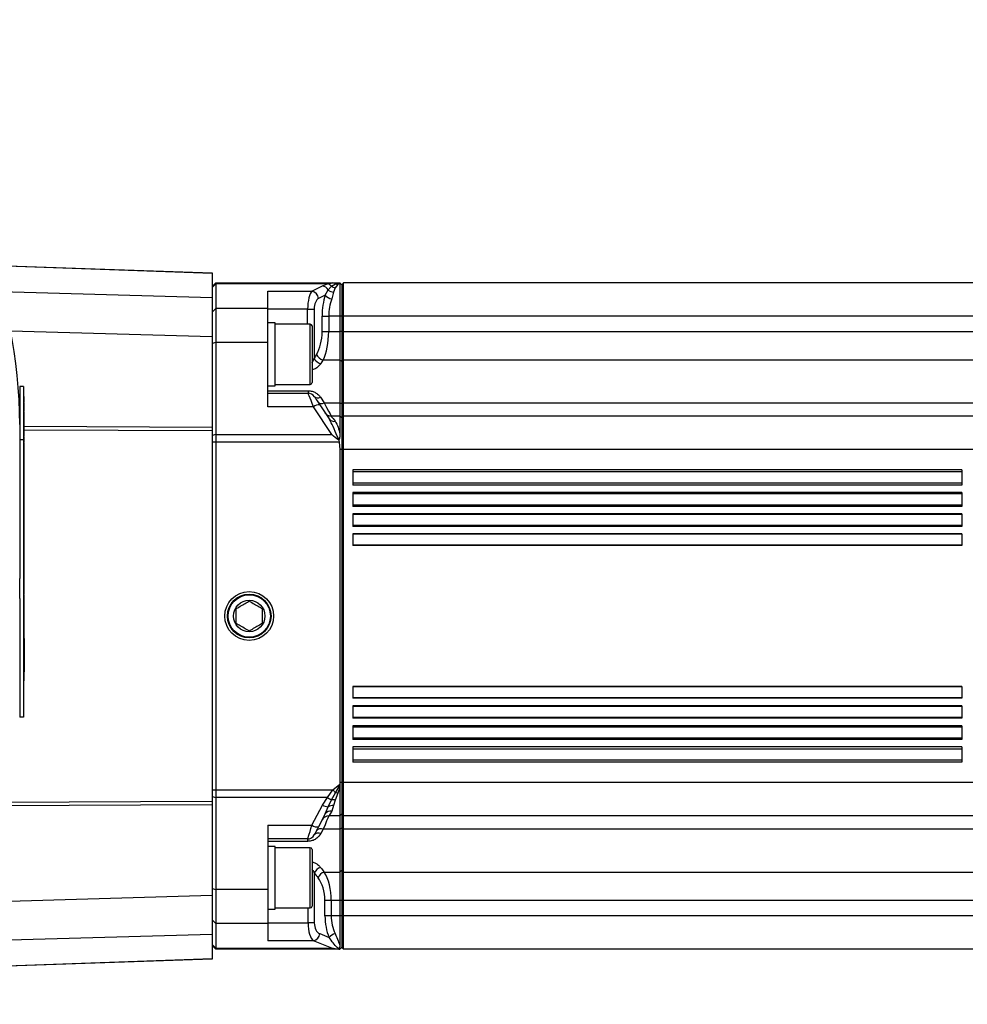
# Model space of a CAD drawing. Extents: x 0 to 8410, y 0 to 5940.
# Tile 75 of 110: x 6196 to 6452, y 3280 to 3546. Entities that reach past the tile are written whole.
import ezdxf

# ---------------------------------------------------------------- set-up
doc = ezdxf.new("R2010")
doc.units = 0
doc.header["$LTSCALE"] = 10
doc.linetypes.add('CENTERX2', pattern=[20.32, 12.7, -2.54, 2.54, -2.54])
doc.layers.get('0').update_dxf_attribs({"linetype": 'CONTINUOUS'})
doc.styles.add('SLDTEXTSTYLE0', font='TXT', dxfattribs={"width": 0.605})
doc.dimstyles.new('SLDDIMSTYLE11', dxfattribs={"dimtxt": 50, "dimasz": 50, "dimexe": 0, "dimexo": 0.0625, "dimgap": 12.5, "dimtad": 1, "dimdec": 1, "dimrnd": 1e-09, "dimzin": 12, "dimtxsty": 'SLDTEXTSTYLE0', "dimsah": 1, "dimcen": 0.09, "dimazin": 3, "dimtfac": 1, "dimtmove": 0, "dimatfit": 3, "dimtolj": 1, "dimtzin": 12})

# ---------------------------------------------------------------- blocks, each defined once
blk = doc.blocks.new('_D_21')
at = {"color": 7, "linetype": 'CONTINUOUS'}
for p, q in [((5638.08, 3303.69), (5638.08, 3824.64)), ((5744.08, 3303.69), (5744.08, 3824.64)), ((5638.08, 3809.64), (5538.08, 3809.64)), ((5638.08, 3809.64), (5744.08, 3809.64)), ((5744.08, 3809.64), (6258.91, 3809.64))]:
    blk.add_line(p, q, dxfattribs=at)
for points in [[(5638.08, 3809.64), (5588.08, 3817.14), (5588.08, 3802.14)], [(5744.08, 3809.64), (5794.08, 3802.14), (5794.08, 3817.14)]]:
    blk.add_solid(points, dxfattribs=at)
at = {"color": 7, "linetype": 'CONTINUOUS', "char_height": 50, "attachment_point": 1, "style": 'SLDTEXTSTYLE0'}
for s, insert in [('106', (5987.94, 3950.83)), ('(4x M12)', (5987.94, 3874.1))]:
    blk.add_mtext(s, dxfattribs=dict(at, insert=insert))

msp = doc.modelspace()

# ---------------------------------------------------------------- linework, layer by layer
at = {"color": 7, "linetype": 'CONTINUOUS'}
for p, q in [((6188.731794, 3479.200068), (6248.080914, 3477.127554)), ((6248.080914, 3477.127554), (6248.080914, 3476.991298)), ((6248.080914, 3476.991298), (6248.080914, 3470.45994)), ((6249.080961, 3474.452915), (6248.080914, 3473.452928)), ((6249.080961, 3474.452915), (6249.080961, 3474.180343)), ((6249.080961, 3474.452915), (6280.671542, 3474.452915)), ((6249.080961, 3474.180343), (6249.080961, 3467.519882)), ((6280.671542, 3474.452915), (6282.572393, 3474.452915)), ((6282.572393, 3474.452915), (6282.570784, 3474.428656)), ((6282.570784, 3474.428656), (6282.580917, 3474.354687)), ((6283.08094, 3473.952951), (6282.580917, 3474.452915)), ((6282.580917, 3474.354687), (6282.580917, 3465.452912)), ((6283.580904, 3474.452915), (6283.08094, 3473.952951)), ((6283.08094, 3473.952951), (6283.08094, 3465.452912)), ((6283.580904, 3465.452912), (6283.580904, 3474.452915)), ((6453.580921, 3474.452915), (6283.580904, 3474.452915)), ((6263.080959, 3467.519882), (6263.080959, 3472.174051)), ((6248.080914, 3470.45994), (6248.080914, 3459.859791)), ((6249.080961, 3467.519882), (6249.080961, 3458.327475)), ((6263.080959, 3458.327475), (6263.080959, 3467.519882)), ((6282.580917, 3465.452912), (6282.580917, 3461.290422)), ((6283.08094, 3465.452912), (6283.08094, 3461.290422)), ((6283.580904, 3461.290422), (6283.580904, 3465.452912)), ((6265.080934, 3463.66361), (6263.080959, 3463.66361)), ((6265.080934, 3463.015291), (6265.080934, 3463.66361)), ((6274.58096, 3463.298591), (6265.080934, 3463.298591)), ((6265.080934, 3446.663591), (6265.080934, 3463.015291)), ((6275.080924, 3462.798598), (6275.080924, 3447.803738)), ((6282.580917, 3461.290422), (6282.580917, 3453.606668)), ((6283.08094, 3461.290422), (6283.08094, 3453.222486)), ((6283.580904, 3453.606668), (6283.580904, 3461.290422)), ((6248.080914, 3459.859791), (6248.080914, 3435.484263)), ((6249.080961, 3458.327475), (6249.080961, 3433.470252)), ((6263.080959, 3440.957698), (6263.080959, 3458.327475)), ((6282.580917, 3453.606668), (6282.580917, 3442.052933)), ((6283.08094, 3453.222486), (6283.08094, 3441.732916)), ((6283.580904, 3442.052933), (6283.580904, 3453.606668)), ((6265.080934, 3447.02861), (6274.58096, 3447.02861)), ((6275.080924, 3447.803738), (6275.080924, 3447.528603)), ((6197.080915, 3446.430596), (6196.080928, 3446.430596)), ((6196.080928, 3446.430596), (6196.080928, 3432.062658)), ((6197.080915, 3446.430596), (6197.080915, 3432.062658)), ((6263.080959, 3446.663591), (6265.080934, 3446.663591)), ((6263.080959, 3444.663616), (6274.000232, 3444.663616)), ((6197.305923, 3443.748685), (6197.080915, 3443.748685)), ((6197.280948, 3443.719151), (6197.080915, 3443.719151)), ((6197.280948, 3441.935542), (6197.080915, 3441.935542)), ((6197.280948, 3441.520544), (6197.080915, 3441.520544)), ((6197.280948, 3441.520544), (6197.280948, 3441.935542)), ((6197.280948, 3440.635594), (6197.280948, 3441.520544)), ((6277.129953, 3441.536101), (6279.648845, 3437.691423)), ((6282.580917, 3442.052933), (6282.580917, 3438.452932)), ((6283.08094, 3441.732916), (6283.08094, 3437.952938)), ((6283.580904, 3438.452932), (6283.580904, 3442.052933)), ((6197.280948, 3440.635594), (6197.080915, 3440.635594)), ((6197.280948, 3440.268459), (6197.080915, 3440.268459)), ((6197.305923, 3439.527305), (6197.080915, 3439.527305)), ((6197.280948, 3440.268459), (6197.280948, 3440.635594)), ((6197.280948, 3439.677599), (6197.280948, 3440.268459)), ((6197.280948, 3438.710841), (6197.280948, 3439.484539)), ((6197.280948, 3438.710841), (6197.080915, 3438.710841)), ((6197.305923, 3437.557908), (6197.080915, 3437.557908)), ((6197.280948, 3436.953636), (6197.080915, 3436.953636)), ((6197.280948, 3436.553749), (6197.080915, 3436.553749)), ((6197.280948, 3436.210188), (6197.080915, 3436.210188)), ((6197.280948, 3437.61498), (6197.280948, 3438.710841)), ((6197.280948, 3436.953636), (6197.280948, 3437.421086)), ((6197.280948, 3436.553749), (6197.280948, 3436.953636)), ((6197.280948, 3436.210188), (6197.280948, 3436.553749)), ((6197.280948, 3435.540321), (6197.280948, 3436.210188)), ((6282.580917, 3438.452932), (6280.230646, 3438.452932)), ((6283.08094, 3437.952938), (6282.580917, 3438.452932)), ((6282.580917, 3438.452932), (6282.580917, 3433.690759)), ((6283.580904, 3438.452932), (6283.08094, 3437.952938)), ((6283.08094, 3437.952938), (6283.08094, 3429.452928)), ((6283.580904, 3429.452928), (6283.580904, 3438.452932)), ((6453.580921, 3438.452932), (6283.580904, 3438.452932)), ((6197.280948, 3435.540321), (6197.080915, 3435.540321)), ((6197.280948, 3435.196402), (6197.080915, 3435.196402)), ((6197.280948, 3434.866937), (6197.080915, 3434.866937)), ((6197.280948, 3434.523019), (6197.080915, 3434.523019)), ((6197.280948, 3433.78559), (6197.080915, 3433.78559)), ((6197.280948, 3435.196402), (6197.280948, 3435.540321)), ((6197.280948, 3434.866937), (6197.280948, 3435.196402)), ((6197.280948, 3434.523019), (6197.280948, 3434.866937)), ((6197.280948, 3433.78559), (6197.280948, 3434.523019)), ((6197.280948, 3433.441314), (6197.280948, 3433.78559)), ((6248.080914, 3435.484263), (6248.080914, 3434.449616)), ((6248.080914, 3434.449616), (6248.080914, 3334.456238)), ((6197.080915, 3432.062658), (6196.080928, 3432.062658)), ((6196.080928, 3432.062658), (6196.080928, 3394.601705)), ((6197.280948, 3433.441314), (6197.080915, 3433.441314)), ((6197.305923, 3432.761731), (6197.080915, 3432.761731)), ((6197.280948, 3432.74388), (6197.080915, 3432.74388)), ((6197.080915, 3432.062658), (6197.080915, 3357.140722)), ((6197.280948, 3431.257131), (6197.080915, 3431.257131)), ((6197.280948, 3432.918879), (6197.280948, 3433.441314)), ((6197.280948, 3430.059942), (6197.280948, 3431.257131)), ((6249.080961, 3433.470252), (6249.080961, 3431.399705)), ((6249.080961, 3431.399705), (6249.080961, 3337.506148)), ((6282.356267, 3432.109448), (6282.265608, 3431.918325)), ((6282.265608, 3431.918325), (6282.372777, 3431.399705)), ((6282.372777, 3431.399705), (6282.580917, 3429.452928)), ((6197.280948, 3430.059942), (6197.080915, 3430.059942)), ((6197.280948, 3391.217979), (6197.280948, 3430.059942)), ((6282.580917, 3429.452928), (6282.580917, 3339.452925)), ((6283.08094, 3429.452928), (6283.08094, 3339.452925)), ((6283.580904, 3339.452925), (6283.580904, 3429.452928)), ((6450.580959, 3423.95294), (6286.080961, 3423.95294)), ((6286.080961, 3423.95294), (6286.080961, 3419.803443)), ((6450.580959, 3423.95294), (6450.580959, 3419.803443)), ((6450.580959, 3419.803443), (6286.080961, 3419.803443)), ((6450.580959, 3417.803439), (6286.080961, 3417.803439)), ((6286.080961, 3417.803439), (6286.080961, 3414.076599)), ((6450.580959, 3417.803439), (6450.580959, 3414.076599)), ((6450.580959, 3414.076599), (6286.080961, 3414.076599)), ((6450.580959, 3412.076595), (6286.080961, 3412.076595)), ((6286.080961, 3412.076595), (6286.080961, 3408.671709)), ((6450.580959, 3412.076595), (6450.580959, 3408.671709)), ((6450.580959, 3408.671709), (6286.080961, 3408.671709)), ((6450.580959, 3406.671735), (6286.080961, 3406.671735)), ((6286.080961, 3406.671735), (6286.080961, 3403.510156)), ((6450.580959, 3406.671735), (6450.580959, 3403.510156)), ((6450.580959, 3403.510156), (6286.080961, 3403.510156)), ((6196.080928, 3389.219436), (6196.080928, 3394.601705)), ((6197.280948, 3394.829633), (6197.305923, 3394.829633)), ((6197.280948, 3391.217979), (6197.080915, 3391.217979)), ((6197.305923, 3393.185499), (6197.280948, 3393.185499)), ((6197.280948, 3392.988774), (6197.305923, 3392.988774)), ((6197.280948, 3390.89969), (6197.280948, 3391.217979)), ((6196.080928, 3389.219436), (6196.080928, 3389.035525)), ((6196.080928, 3388.969692), (6196.080928, 3389.035525)), ((6196.080928, 3388.969692), (6196.080928, 3357.140722)), ((6197.280948, 3390.89969), (6197.080915, 3390.89969)), ((6197.280948, 3390.69772), (6197.080915, 3390.69772)), ((6197.305923, 3390.180382), (6197.080915, 3390.180382)), ((6197.280948, 3389.746132), (6197.080915, 3389.746132)), ((6197.280948, 3390.69772), (6197.280948, 3390.89969)), ((6197.280948, 3390.335622), (6197.280948, 3390.69772)), ((6197.280948, 3389.746132), (6197.280948, 3390.160593)), ((6197.280948, 3378.42414), (6197.280948, 3389.746132)), ((6197.280948, 3378.42414), (6197.080915, 3378.42414)), ((6197.280948, 3378.42414), (6197.280948, 3371.354225)), ((6197.280948, 3371.354225), (6197.080915, 3371.354225)), ((6197.280948, 3371.354225), (6197.280948, 3369.356307)), ((6197.280948, 3369.919183), (6197.305923, 3369.919183)), ((6197.280948, 3369.356307), (6197.080915, 3369.356307)), ((6197.280948, 3366.958859), (6197.280948, 3369.356307)), ((6197.280948, 3368.919077), (6197.305923, 3368.919077)), ((6197.280948, 3366.958859), (6197.080915, 3366.958859)), ((6450.580959, 3365.395697), (6286.080961, 3365.395697)), ((6286.080961, 3365.395697), (6286.080961, 3362.234118)), ((6450.580959, 3365.395697), (6450.580959, 3362.234118)), ((6450.580959, 3362.234118), (6286.080961, 3362.234118)), ((6450.580959, 3360.234114), (6286.080961, 3360.234114)), ((6286.080961, 3360.234114), (6286.080961, 3356.829258)), ((6450.580959, 3360.234114), (6450.580959, 3356.829258)), ((6197.080915, 3357.140722), (6196.080928, 3357.140722)), ((6450.580959, 3356.829258), (6286.080961, 3356.829258)), ((6450.580959, 3354.829254), (6286.080961, 3354.829254)), ((6286.080961, 3354.829254), (6286.080961, 3351.102414)), ((6450.580959, 3354.829254), (6450.580959, 3351.102414)), ((6450.580959, 3351.102414), (6286.080961, 3351.102414)), ((6450.580959, 3349.10241), (6286.080961, 3349.10241)), ((6286.080961, 3349.10241), (6286.080961, 3344.952914)), ((6450.580959, 3349.10241), (6450.580959, 3344.952914)), ((6450.580959, 3344.952914), (6286.080961, 3344.952914)), ((6282.572393, 3339.060518), (6282.570784, 3338.666114)), ((6282.570784, 3338.666114), (6282.580917, 3338.12696)), ((6282.580917, 3338.12696), (6282.580917, 3330.452921)), ((6283.08094, 3339.452925), (6283.08094, 3330.952915)), ((6283.580904, 3330.452921), (6283.580904, 3339.452925)), ((6249.080961, 3337.506148), (6249.080961, 3335.435602)), ((6249.080961, 3335.435602), (6249.080961, 3310.578378)), ((6248.080914, 3334.456238), (6248.080914, 3333.42159)), ((6248.080914, 3333.42159), (6248.080914, 3309.046062)), ((6278.626804, 3330.984148), (6276.812618, 3327.534797)), ((6282.580917, 3330.452921), (6279.555266, 3330.452921)), ((6283.08094, 3330.952915), (6282.580917, 3330.452921)), ((6282.580917, 3330.452921), (6282.580917, 3326.85292)), ((6283.580904, 3330.452921), (6283.08094, 3330.952915)), ((6283.08094, 3330.952915), (6283.08094, 3327.172937)), ((6453.580921, 3330.452921), (6283.580904, 3330.452921)), ((6283.580904, 3326.85292), (6283.580904, 3330.452921)), ((6263.080959, 3327.948155), (6263.080959, 3310.578378)), ((6283.08094, 3327.172937), (6283.08094, 3315.683367)), ((6282.580917, 3326.85292), (6282.580917, 3315.299186)), ((6283.580904, 3315.299186), (6283.580904, 3326.85292)), ((6273.873096, 3324.242237), (6263.080959, 3324.242237)), ((6265.080934, 3322.242233), (6263.080959, 3322.242233)), ((6265.080934, 3310.486319), (6265.080934, 3322.242233)), ((6274.58096, 3321.877244), (6265.080934, 3321.877244)), ((6275.080924, 3321.37725), (6275.080924, 3306.107255)), ((6282.580917, 3315.299186), (6282.580917, 3307.615432)), ((6283.08094, 3315.683367), (6283.08094, 3307.615432)), ((6283.580904, 3307.615432), (6283.580904, 3315.299186)), ((6248.080914, 3309.046062), (6248.080914, 3298.445942)), ((6249.080961, 3310.578378), (6249.080961, 3301.386001)), ((6263.080959, 3310.578378), (6263.080959, 3301.386001)), ((6265.080934, 3305.242243), (6265.080934, 3310.486319)), ((6282.580917, 3307.615432), (6282.580917, 3303.452911)), ((6283.08094, 3307.615432), (6283.08094, 3303.452911)), ((6283.580904, 3303.452911), (6283.580904, 3307.615432)), ((6263.080959, 3305.242243), (6265.080934, 3305.242243)), ((6265.080934, 3305.607232), (6274.58096, 3305.607232)), ((6282.580917, 3303.452911), (6282.580917, 3295.513096)), ((6283.08094, 3303.452911), (6283.08094, 3294.952931)), ((6283.580904, 3294.452938), (6283.580904, 3303.452911)), ((6249.080961, 3301.386001), (6249.080961, 3294.72551)), ((6263.080959, 3301.386001), (6263.080959, 3296.731772)), ((6248.080914, 3298.445942), (6248.080914, 3291.914525)), ((6248.080914, 3295.452925), (6249.080961, 3294.452938)), ((6249.080961, 3294.72551), (6249.080961, 3294.452938)), ((6282.372777, 3294.452938), (6249.080961, 3294.452938)), ((6282.356267, 3294.619026), (6282.265608, 3294.469746)), ((6282.265608, 3294.469746), (6282.372777, 3294.452938)), ((6282.372777, 3294.452938), (6282.580917, 3294.452938)), ((6283.08094, 3294.952931), (6282.580917, 3294.452938)), ((6283.580904, 3294.452938), (6283.08094, 3294.952931)), ((6453.580921, 3294.452938), (6283.580904, 3294.452938)), ((6248.080914, 3291.778328), (6154.20032, 3288.499924)), ((6248.080914, 3291.914525), (6248.080914, 3291.778328))]:
    msp.add_line(p, q, dxfattribs=at)
at = {"color": 8, "linetype": 'CONTINUOUS'}
for p, q in [((6248.080914, 3476.991298), (6188.780193, 3479.062142)), ((6249.080961, 3474.180343), (6248.080914, 3473.21439)), ((6279.272382, 3474.180343), (6249.080961, 3474.180343)), ((6275.042539, 3472.174051), (6277.903144, 3473.631444)), ((6277.903144, 3473.631444), (6279.272382, 3474.180343)), ((6279.272382, 3474.180343), (6280.671542, 3474.452915)), ((6279.394572, 3472.562316), (6280.305629, 3473.539593)), ((6280.305629, 3473.539593), (6281.352346, 3474.171343)), ((6282.03315, 3473.992171), (6281.338875, 3473.125639)), ((6281.352346, 3474.171343), (6282.570784, 3474.428656)), ((6282.580917, 3474.354687), (6282.03315, 3473.992171)), ((6191.005533, 3472.087266), (6248.080914, 3470.45994)), ((6263.080959, 3472.174051), (6275.042539, 3472.174051)), ((6278.626804, 3471.166494), (6276.812618, 3470.242205)), ((6278.626804, 3471.166494), (6279.394572, 3472.562316)), ((6280.885999, 3471.975567), (6280.396943, 3470.127645)), ((6281.338875, 3473.125639), (6280.885999, 3471.975567)), ((6249.080961, 3467.519882), (6248.080914, 3466.553929)), ((6263.080959, 3467.519882), (6249.080961, 3467.519882)), ((6273.873096, 3467.344465), (6263.080959, 3467.344465)), ((6273.873096, 3467.344465), (6275.643175, 3467.344465)), ((6273.873096, 3463.298591), (6273.873096, 3467.344465)), ((6275.643175, 3467.344465), (6275.643175, 3454.132738)), ((6277.785187, 3461.290422), (6277.785187, 3465.452912)), ((6277.785187, 3465.452912), (6279.555266, 3465.452912)), ((6279.555266, 3465.452912), (6279.555266, 3461.290422)), ((6282.580917, 3465.452912), (6279.555266, 3465.452912)), ((6283.08094, 3465.452912), (6282.580917, 3465.452912)), ((6283.580904, 3465.452912), (6283.08094, 3465.452912)), ((6453.580921, 3465.452912), (6283.580904, 3465.452912)), ((6274.58096, 3447.321745), (6274.58096, 3463.298591)), ((6248.080914, 3459.859791), (6193.598275, 3461.413237)), ((6277.785187, 3461.290422), (6279.555266, 3461.290422)), ((6279.555266, 3461.290422), (6282.580917, 3461.290422)), ((6283.08094, 3461.290422), (6282.580917, 3461.290422)), ((6283.580904, 3461.290422), (6283.08094, 3461.290422)), ((6283.580904, 3461.290422), (6453.580921, 3461.290422)), ((6249.080961, 3458.327475), (6248.080914, 3458.068641)), ((6263.080959, 3458.327475), (6249.080961, 3458.327475)), ((6282.580917, 3453.606668), (6278.040533, 3453.606668)), ((6283.08094, 3453.222486), (6282.580917, 3453.606668)), ((6283.580904, 3453.606668), (6283.08094, 3453.222486)), ((6453.580921, 3453.606668), (6283.580904, 3453.606668)), ((6274.58096, 3447.02861), (6274.58096, 3447.321745)), ((6263.080959, 3445.311191), (6274.000232, 3445.311191)), ((6274.000232, 3445.311191), (6274.000232, 3444.663616)), ((6277.346079, 3443.542572), (6278.343742, 3442.052933)), ((6278.343742, 3442.052933), (6282.580917, 3442.052933)), ((6283.08094, 3441.732916), (6282.580917, 3442.052933)), ((6283.580904, 3442.052933), (6283.08094, 3441.732916)), ((6283.580904, 3442.052933), (6453.580921, 3442.052933)), ((6197.280948, 3439.484539), (6197.080915, 3439.484539)), ((6275.457029, 3440.957698), (6263.080959, 3440.957698)), ((6280.362551, 3433.470252), (6275.457029, 3440.957698)), ((6197.280948, 3437.421086), (6197.080915, 3437.421086)), ((6197.280948, 3435.717824), (6248.080914, 3435.484263)), ((6248.080914, 3434.449616), (6197.280948, 3434.683176)), ((6249.080961, 3433.470252), (6248.080914, 3433.211448)), ((6249.080961, 3431.399705), (6248.080914, 3431.399705)), ((6249.080961, 3433.470252), (6280.362551, 3433.470252)), ((6282.372777, 3431.399705), (6249.080961, 3431.399705)), ((6283.08094, 3429.452928), (6282.580917, 3429.452928)), ((6283.580904, 3429.452928), (6283.08094, 3429.452928)), ((6453.580921, 3429.452928), (6283.580904, 3429.452928)), ((6450.580959, 3423.37248), (6286.080961, 3423.37248)), ((6450.580959, 3420.383873), (6286.080961, 3420.383873)), ((6450.580959, 3417.434307), (6286.080961, 3417.434307)), ((6450.580959, 3414.44573), (6286.080961, 3414.44573)), ((6450.580959, 3411.868455), (6286.080961, 3411.868455)), ((6450.580959, 3408.879879), (6286.080961, 3408.879879)), ((6450.580959, 3406.585219), (6286.080961, 3406.585219)), ((6450.580959, 3403.596642), (6286.080961, 3403.596642)), ((6197.280948, 3390.160593), (6197.080915, 3390.160593)), ((6450.580959, 3365.309211), (6286.080961, 3365.309211)), ((6450.580959, 3362.320604), (6286.080961, 3362.320604)), ((6450.580959, 3360.025975), (6286.080961, 3360.025975)), ((6450.580959, 3357.037398), (6286.080961, 3357.037398)), ((6450.580959, 3354.460123), (6286.080961, 3354.460123)), ((6450.580959, 3351.471546), (6286.080961, 3351.471546)), ((6450.580959, 3348.52195), (6286.080961, 3348.52195)), ((6450.580959, 3345.533373), (6286.080961, 3345.533373)), ((6280.671542, 3337.506148), (6282.572393, 3339.060518)), ((6281.352346, 3336.742255), (6282.570784, 3338.666114)), ((6282.580917, 3338.12696), (6282.03315, 3336.610111)), ((6283.08094, 3339.452925), (6282.580917, 3339.452925)), ((6283.580904, 3339.452925), (6283.08094, 3339.452925)), ((6453.580921, 3339.452925), (6283.580904, 3339.452925)), ((6248.080914, 3337.506148), (6249.080961, 3337.506148)), ((6248.080914, 3335.694405), (6249.080961, 3335.435602)), ((6249.080961, 3337.506148), (6280.671542, 3337.506148)), ((6279.272382, 3335.435602), (6249.080961, 3335.435602)), ((6277.903144, 3333.387139), (6279.272382, 3335.435602)), ((6279.272382, 3335.435602), (6280.671542, 3337.506148)), ((6280.305629, 3334.82829), (6281.352346, 3336.742255)), ((6282.03315, 3336.610111), (6281.338875, 3334.748718)), ((6248.080914, 3333.42159), (6183.447038, 3333.124431)), ((6183.935856, 3334.161314), (6248.080914, 3334.456238)), ((6275.042539, 3327.948155), (6277.903144, 3333.387139)), ((6278.626804, 3330.984148), (6279.394572, 3332.889202)), ((6279.394572, 3332.889202), (6280.305629, 3334.82829)), ((6280.885999, 3333.251687), (6280.396943, 3331.762227)), ((6281.338875, 3334.748718), (6280.885999, 3333.251687)), ((6263.080959, 3327.948155), (6275.042539, 3327.948155)), ((6283.08094, 3327.172937), (6282.580917, 3326.85292)), ((6283.580904, 3326.85292), (6283.08094, 3327.172937)), ((6278.040533, 3326.85292), (6277.413313, 3325.686219)), ((6282.580917, 3326.85292), (6278.040533, 3326.85292)), ((6453.580921, 3326.85292), (6283.580904, 3326.85292)), ((6273.873096, 3323.594662), (6263.080959, 3323.594662)), ((6273.873096, 3324.242237), (6273.873096, 3323.594662)), ((6274.58096, 3305.607232), (6274.58096, 3321.877244)), ((6275.673156, 3315.059068), (6275.673156, 3301.561388)), ((6278.343742, 3315.299186), (6282.580917, 3315.299186)), ((6283.08094, 3315.683367), (6282.580917, 3315.299186)), ((6283.580904, 3315.299186), (6283.08094, 3315.683367)), ((6283.580904, 3315.299186), (6453.580921, 3315.299186)), ((6166.687911, 3306.725326), (6248.080914, 3309.046062)), ((6248.080914, 3310.837182), (6249.080961, 3310.578378)), ((6263.080959, 3310.578378), (6249.080961, 3310.578378)), ((6278.557723, 3303.452911), (6278.557723, 3307.615432)), ((6280.230646, 3307.615432), (6278.557723, 3307.615432)), ((6282.580917, 3307.615432), (6280.230646, 3307.615432)), ((6280.230646, 3307.615432), (6280.230646, 3303.452911)), ((6283.08094, 3307.615432), (6282.580917, 3307.615432)), ((6283.580904, 3307.615432), (6283.08094, 3307.615432)), ((6453.580921, 3307.615432), (6283.580904, 3307.615432)), ((6274.000232, 3301.561388), (6274.000232, 3305.607232)), ((6280.230646, 3303.452911), (6278.557723, 3303.452911)), ((6282.580917, 3303.452911), (6280.230646, 3303.452911)), ((6283.08094, 3303.452911), (6282.580917, 3303.452911)), ((6283.580904, 3303.452911), (6283.08094, 3303.452911)), ((6453.580921, 3303.452911), (6283.580904, 3303.452911)), ((6248.080914, 3302.351924), (6249.080961, 3301.386001)), ((6263.080959, 3301.386001), (6249.080961, 3301.386001)), ((6263.080959, 3301.561388), (6274.000232, 3301.561388)), ((6275.673156, 3301.561388), (6274.000232, 3301.561388)), ((6248.080914, 3298.445942), (6156.683182, 3295.839938)), ((6277.129953, 3298.663619), (6279.648845, 3297.633442)), ((6248.080914, 3295.691433), (6249.080961, 3294.72551)), ((6275.457029, 3296.731772), (6263.080959, 3296.731772)), ((6280.362551, 3294.72551), (6275.457029, 3296.731772)), ((6249.080961, 3294.72551), (6280.362551, 3294.72551)), ((6153.039252, 3288.595619), (6248.080914, 3291.914525))]:
    msp.add_line(p, q, dxfattribs=at)
at = {"color": 8, "linetype": 'CONTINUOUS', "flags": 128}
for points in [[(6275.457029, 3440.957698), (6275.112932, 3441.833022), (6274.798577, 3442.632707), (6274.524932, 3443.32886), (6274.301534, 3443.89722), (6274.136131, 3444.317969), (6274.034505, 3444.576445), (6274.000232, 3444.663616)], [(6278.343742, 3442.052933), (6278.994565, 3440.811189), (6279.522722, 3439.803603), (6279.91194, 3439.060988), (6280.150359, 3438.606116), (6280.230646, 3438.452932)], [(6280.230646, 3438.452932), (6280.354683, 3438.297989), (6280.722623, 3437.838497), (6281.321769, 3437.09028)], [(6280.671542, 3337.506148), (6280.76077, 3337.405982), (6280.84964, 3337.306263), (6280.937736, 3337.207469), (6281.02458, 3337.110015), (6281.109874, 3337.01432), (6281.193142, 3336.92086), (6281.274085, 3336.830022), (6281.352346, 3336.742255)], [(6279.555266, 3330.452921), (6279.490833, 3330.299738), (6279.299443, 3329.844865), (6278.986995, 3329.10225), (6278.563027, 3328.094664), (6278.040533, 3326.85292)], [(6280.396943, 3331.762227), (6279.93453, 3331.042948), (6279.650872, 3330.601665), (6279.555266, 3330.452921)], [(6273.873096, 3324.242237), (6273.900573, 3324.329408), (6273.982172, 3324.587884), (6274.114912, 3325.008633), (6274.294262, 3325.576993), (6274.513965, 3326.273146), (6274.766331, 3327.072831), (6275.042539, 3327.948155)]]:
    msp.add_lwpolyline(points, dxfattribs=at)
at = {"color": 7, "linetype": 'CONTINUOUS', "flags": 128}
for points in [[(6275.673156, 3443.759652), (6275.707428, 3443.707349), (6275.809054, 3443.552258), (6275.974457, 3443.299832), (6276.197855, 3442.958804), (6276.4715, 3442.541095), (6276.785855, 3442.061307), (6277.129953, 3441.536101)], [(6276.812618, 3327.534797), (6276.53641, 3327.009621), (6276.284044, 3326.529803), (6276.064401, 3326.112124), (6275.88505, 3325.771096), (6275.752251, 3325.51864), (6275.670712, 3325.363579), (6275.643175, 3325.311276)]]:
    msp.add_lwpolyline(points, dxfattribs=at)
at = {"color": 7, "linetype": 'CONTINUOUS'}
for radius in [6.6, 5.9, 5.712475, 4.25]:
    msp.add_circle((6258.080933, 3384.452925), radius, dxfattribs=at)
at = {"color": 7, "linetype": 'CENTERX2'}
msp.add_arc((5691.080933, 2964.452925), 970, 74.298428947, 58.256891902, dxfattribs=at)
at = {"color": 7, "linetype": 'CONTINUOUS'}
for centre, radius, start, end in [((6066.147973, 3436.086403), 129.932973, 0.03010157, 90.02956228), ((6274.580933, 3462.798603), 0.5, 0, 90), ((6274.580933, 3447.528603), 0.5, 270, 360), ((6274.000244, 3442.663603), 2, 33.23138455, 90), ((6280.230635, 3440.452925), 2, 213.23138455, 270), ((6279.555275, 3328.452925), 2, 90, 152.25803952), ((6273.873073, 3326.242247), 2, 270, 332.25803952), ((6274.580933, 3321.377247), 0.5, 0, 90), ((6274.580933, 3306.107247), 0.5, 270, 360)]:
    msp.add_arc(centre, radius, start, end, dxfattribs=at)
at = {"color": 8, "linetype": 'CONTINUOUS'}
for centre, radius, start, end in [((6277.570887, 3471.593117), 2.06523, 27.98844506, 80.7419245), ((6278.880126, 3472.394347), 1.828564, 38.77832702, 77.61286564), ((6281.689183, 3475.49651), 2.396611, 234.73941883, 261.59509094), ((6280.647129, 3473.430055), 1.023151, 46.42845049, 88.63276761), ((6282.211644, 3476.053423), 2.068966, 245.46007144, 265.05082758), ((6274.655445, 3470.042519), 2.166395, 5.28868712, 79.70706604), ((6280.956859, 3473.10924), 3.033713, 219.82056965, 259.36425552), ((6281.012784, 3474.486704), 2.514335, 229.93962878, 267.10964983), ((6278.656127, 3456.103517), 2.571617, 201.92188547, 256.15004186), ((6278.030499, 3455.130879), 2.587586, 202.68981423, 256.20092527), ((6276.962077, 3439.313139), 2.229292, 85.68128332, 132.46376726), ((6276.65337, 3444.75894), 1.399785, 225.55205261, 299.66106416), ((6277.6289, 3443.251032), 1.395148, 226.62865213, 300.82227746), ((6280.936199, 3438.645643), 1.602441, 216.54679462, 283.92276636), ((6282.967737, 3340.540064), 6.301681, 234.09749139, 245.01100434), ((6280.570931, 3330.896574), 5.897676, 75.64486512, 82.38618672), ((6280.05025, 3337.335635), 4.494517, 241.46362468, 261.61153088), ((6280.658372, 3330.938806), 2.324056, 84.37921412, 122.94207231), ((6280.585688, 3331.716718), 3.12415, 76.04938778, 95.14309153), ((6280.062399, 3330.120736), 1.675235, 78.48059584, 148.9759731), ((6276.386309, 3329.705851), 2.212513, 232.60183069, 281.10926669), ((6276.768928, 3324.362459), 1.472268, 64.0439048, 139.8748465), ((6277.379506, 3325.542301), 1.467883, 63.23534, 139.07306398), ((6278.195573, 3313.943708), 2.758009, 107.93932288, 156.14598503), ((6279.186472, 3312.702828), 2.729701, 107.98247578, 157.15902907), ((6274.951726, 3298.859626), 2.187028, 283.35864542, 354.85809967), ((6282.160272, 3295.51427), 3.286055, 104.78367461, 139.84193069)]:
    msp.add_arc(centre, radius, start, end, dxfattribs=at)
for centre, major_axis, ratio, start_param, end_param in [((6275.450912, 3467.344448), (0, 5), 0.3155677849, 0.2617993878, 1.5707963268), ((6283.570578, 3465.452925), (0, 11), 0.5259463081, 1.0246316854, 1.5707963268), ((6277.221018, 3467.344448), (0, 3), 0.5259463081, 0.2617993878, 1.5707963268), ((6285.340684, 3465.452925), (0, 9), 0.6428232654, 1.0246316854, 1.5707963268), ((6273.577599, 3461.290416), (0, 8), 0.5259463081, 3.8360909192, 4.7123889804), ((6275.347705, 3461.290416), (0, 10), 0.4207570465, 3.8360909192, 4.7123889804), ((6307.238162, 3384.452925), (0, 92), 0.5259463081, 0.6944982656, 0.7114906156), ((6309.008268, 3384.452925), (0, 90), 0.5376340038, 0.6944982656, 0.7114906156), ((6316.919834, 3384.452925), (0, 90), 0.6697234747, 2.4253545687, 2.447094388), ((6315.246906, 3384.452925), (0, 92), 0.6551642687, 2.4253545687, 2.447094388), ((6274.989321, 3307.615434), (0, 10), 0.524131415, 4.7123889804, 5.5886870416), ((6273.316393, 3307.615434), (0, 8), 0.6551642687, 4.7123889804, 5.5886870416), ((6285.764514, 3303.452925), (0, 11), 0.6551642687, 1.5707963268, 2.1282695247), ((6287.437442, 3303.452925), (0, 9), 0.8007563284, 1.5707963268, 2.1282695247), ((6275.965737, 3301.561401), (0, 5), 0.3930985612, 1.5707963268, 2.8797932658), ((6277.638666, 3301.561401), (0, 3), 0.6551642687, 1.5707963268, 2.8797932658)]:
    msp.add_ellipse(centre, major_axis=major_axis, ratio=ratio, start_param=start_param, end_param=end_param, dxfattribs=at)
for points, knots in [([(6275.080924, 3452.974381), (6275.08803, 3452.981656), (6275.401597, 3453.302676), (6275.52377, 3453.722463), (6275.643175, 3454.132738)], [0, 0, 0, 0, 0.0226613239, 1, 1, 1, 1]), ([(6277.413313, 3452.617976), (6277.096714, 3452.230747), (6276.583742, 3451.603337), (6275.651522, 3451.065391), (6275.167739, 3450.966191), (6275.080924, 3450.94839)], [0, 0, 0, 0, 0.5695053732, 0.9227472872, 1, 1, 1, 1]), ([(6274.000232, 3445.311191), (6274.367385, 3445.281871), (6275.098393, 3445.223496), (6276.172487, 3444.746223), (6276.90539, 3444.148295), (6277.245139, 3443.681314), (6277.346079, 3443.542572)], [0, 0, 0, 0, 0.2547734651, 0.5072577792, 0.8536048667, 1, 1, 1, 1]), ([(6282.356267, 3432.109448), (6282.194339, 3432.403582), (6281.548718, 3433.576318), (6280.806748, 3435.600158), (6280.018513, 3437.023774), (6279.648845, 3437.691423)], [0, 0, 0, 0, 0.1509394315, 0.601806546, 1, 1, 1, 1]), ([(6281.321769, 3437.09028), (6281.591408, 3436.582812), (6282.080472, 3435.662382), (6282.425925, 3434.301386), (6282.580917, 3433.690759)], [0, 0, 0, 0, 0.5513377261, 1, 1, 1, 1]), ([(6277.413313, 3325.686219), (6277.100562, 3325.233589), (6276.593817, 3324.500202), (6275.420792, 3323.84932), (6274.534558, 3323.617311), (6274.027119, 3323.599936), (6273.873096, 3323.594662)], [0, 0, 0, 0, 0.4201832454, 0.680813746, 0.9031171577, 1, 1, 1, 1]), ([(6275.080924, 3318.014922), (6275.407156, 3317.907428), (6276.182146, 3317.652069), (6276.904487, 3317.094845), (6277.244927, 3316.688397), (6277.346079, 3316.567632)], [0, 0, 0, 0, 0.3381734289, 0.803356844, 1, 1, 1, 1]), ([(6275.673156, 3315.059068), (6275.624603, 3315.182965), (6275.483588, 3315.542804), (6275.240387, 3315.862709), (6275.080924, 3316.072466)], [0, 0, 0, 0, 0.34431161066, 1, 1, 1, 1]), ([(6281.321769, 3298.691543), (6281.591408, 3297.993682), (6282.080471, 3296.727922), (6282.425925, 3295.889337), (6282.580917, 3295.513096)], [0, 0, 0, 0, 0.5513379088, 1, 1, 1, 1]), ([(6282.356267, 3294.619026), (6282.194338, 3294.714634), (6281.54871, 3295.095832), (6280.806767, 3296.009373), (6280.018515, 3297.114953), (6279.648845, 3297.633442)], [0, 0, 0, 0, 0.1509393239, 0.6018118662, 1, 1, 1, 1])]:
    msp.add_open_spline(points, degree=3, knots=knots, dxfattribs=at)
at = {"color": 7, "linetype": 'CONTINUOUS'}
for points, knots in [([(6197.280948, 3442.110571), (6197.280948, 3442.459491), (6197.280948, 3443.425845), (6197.280948, 3443.604807), (6197.280948, 3443.719151)], [0, 0, 0, 0, 0.36106850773, 1, 1, 1, 1]), ([(6197.280948, 3437.421086), (6197.280948, 3437.473759), (6197.280948, 3437.556662), (6197.280948, 3437.544385), (6197.280948, 3437.539908)], [0, 0, 0, 0, 0.6353536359, 1, 1, 1, 1]), ([(6282.580917, 3433.690759), (6282.588106, 3433.299951), (6282.598499, 3432.734987), (6282.413344, 3432.256842), (6282.356267, 3432.109448)], [0, 0, 0, 0, 0.69173758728, 1, 1, 1, 1]), ([(6197.280948, 3431.43213), (6197.280948, 3431.71079), (6197.280948, 3432.497888), (6197.280948, 3432.647339), (6197.280948, 3432.74388)], [0, 0, 0, 0, 0.35403335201, 1, 1, 1, 1]), ([(6282.265608, 3431.918325), (6281.637724, 3432.438108), (6281.004584, 3432.962241), (6280.367836, 3433.46607), (6280.362551, 3433.470252)], [0, 0, 0, 0, 0.991699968, 1, 1, 1, 1]), ([(6254.58092, 3386.473658), (6254.713421, 3386.550148), (6255.25284, 3386.861541), (6256.307404, 3387.470472), (6257.378951, 3388.089081), (6257.927612, 3388.405867), (6258.080904, 3388.494375)], [0, 0, 0, 0, 0.1222524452, 0.497695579, 0.8596591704, 1, 1, 1, 1]), ([(6258.080904, 3388.494375), (6258.213405, 3388.417874), (6258.752807, 3388.106444), (6259.80741, 3387.497556), (6260.878983, 3386.878961), (6261.427657, 3386.562166), (6261.580949, 3386.473658)], [0, 0, 0, 0, 0.1222542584, 0.4976892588, 0.8596608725, 1, 1, 1, 1]), ([(6254.58092, 3382.432195), (6254.58092, 3382.462037), (6254.58092, 3382.668045), (6254.58092, 3383.343915), (6254.58092, 3384.422713), (6254.58092, 3385.444718), (6254.58092, 3386.12586), (6254.58092, 3386.366662), (6254.58092, 3386.473658)], [0, 0, 0, 0, 0.0252644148, 0.1744078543, 0.4998101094, 0.8031665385, 0.9125407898, 1, 1, 1, 1]), ([(6261.580949, 3386.473658), (6261.580949, 3386.443816), (6261.580949, 3386.237808), (6261.580949, 3385.561929), (6261.580949, 3384.483121), (6261.580949, 3383.461113), (6261.580949, 3382.779984), (6261.580949, 3382.539191), (6261.580949, 3382.432195)], [0, 0, 0, 0, 0.0252644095, 0.1744078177, 0.4998171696, 0.803173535, 0.9125408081, 1, 1, 1, 1]), ([(6258.080904, 3380.411478), (6257.948424, 3380.48797), (6257.409038, 3380.799399), (6256.354421, 3381.408266), (6255.282874, 3382.026903), (6254.734212, 3382.343687), (6254.58092, 3382.432195)], [0, 0, 0, 0, 0.1222409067, 0.4976960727, 0.8596593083, 1, 1, 1, 1]), ([(6261.580949, 3382.432195), (6261.448448, 3382.355694), (6260.909048, 3382.044263), (6259.854445, 3381.435402), (6258.782921, 3380.816746), (6258.234218, 3380.499985), (6258.080904, 3380.411478)], [0, 0, 0, 0, 0.1222543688, 0.4976897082, 0.8596492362, 1, 1, 1, 1]), ([(6282.580917, 3339.452925), (6282.579475, 3339.327998), (6282.577965, 3339.197155), (6282.572634, 3339.066428), (6282.572393, 3339.060518)], [0, 0, 0, 0, 0.9547855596, 1, 1, 1, 1]), ([(6282.580917, 3295.513096), (6282.588104, 3295.331605), (6282.598494, 3295.069231), (6282.413344, 3294.725109), (6282.356267, 3294.619026)], [0, 0, 0, 0, 0.6917277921, 1, 1, 1, 1]), ([(6282.265608, 3294.469746), (6281.636885, 3294.52987), (6281.002885, 3294.590499), (6280.367836, 3294.724396), (6280.362551, 3294.72551)], [0, 0, 0, 0, 0.99167784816, 1, 1, 1, 1])]:
    msp.add_open_spline(points, degree=3, knots=knots, dxfattribs=at)

# ---------------------------------------------------------------- dimensions: what is measured, and where the dimension line sits
dim = msp.add_linear_dim(base=(5744.080933, 3809.643996), p1=(5638.080933, 3283.692658), p2=(5744.080933, 3283.692658), text='<>\\P(4x M12)', dimstyle='SLDDIMSTYLE11', dxfattribs=at)
dim.commit()
dim.dimension.update_dxf_attribs({"geometry": '_D_21', "text_midpoint": (6123.427652, 3809.643996), "dimtype": 160})

doc.saveas('drawing.dxf')
